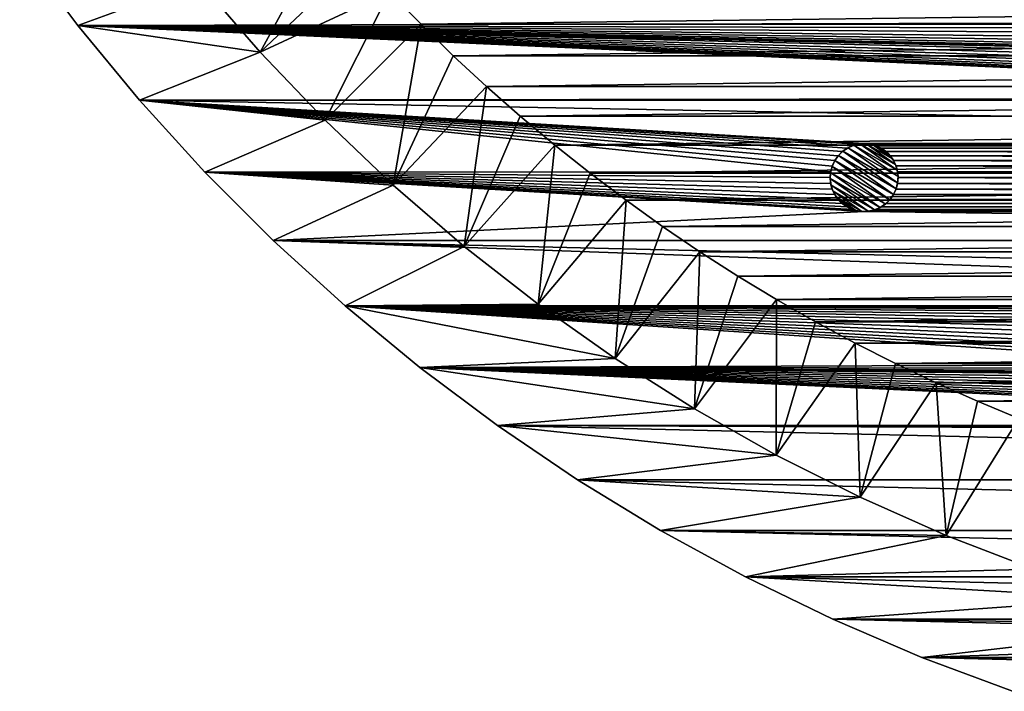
# Model space of a CAD drawing. Header units: metres. Extents: x -150 to 150, y -150 to 150.
# Tile 1 of 64: x -122 to -50, y -142 to -92. Entities that reach past the tile are written whole.
import ezdxf

# ---------------------------------------------------------------- set-up
doc = ezdxf.new("R2010")
doc.units = ezdxf.units.M
doc.layers.add('solid_P32600', color=7, linetype='CONTINUOUS')

msp = doc.modelspace()

# ---------------------------------------------------------------- linework, layer by layer
at = {"layer": 'solid_P32600'}
for points in [[(-104.475136, -94.688545, 2), (-99.397423, -85.329292, 5), (-108.993576, -89.450272, 2)], [(-104.475136, -94.688545, 2), (-97.202545, -87.821541, 5), (-99.397423, -85.329292, 5)], [(-108.993576, -89.450272, 2), (-122.187027, -87.007607, 2), (-117.907181, -92.724564, 2)], [(-117.907181, -92.724564), (-117.907181, -92.724564, 2), (-122.187027, -87.007607, 2)], [(-117.907181, -92.724564), (-122.187027, -87.007607, 2), (-122.187027, -87.007607)], [(-27.220646, -92.5121), (-117.907181, -92.724564), (-122.187027, -87.007607)], [(-27.22036, -92.082916), (-27.220646, -92.5121), (-122.187027, -87.007607)], [(-104.475136, -94.688545, 2), (-94.947655, -90.254875, 5), (-97.202545, -87.821541, 5)], [(-104.475136, -94.688545, 2), (-108.993576, -89.450272, 2), (-117.907181, -92.724564, 2)], [(-99.700844, -99.703094, 2), (-94.947655, -90.254875, 5), (-104.475136, -94.688545, 2)], [(-99.700844, -99.703094, 2), (-92.632141, -92.629639, 5), (-94.947655, -90.254875, 5)], [(-94.947655, -90.254875, 5), (-92.632141, -92.629639, 5), (94.947655, -90.254875, 5)], [(-92.632141, -92.629639, 5), (92.632141, -92.629639, 5), (94.947655, -90.254875, 5)], [(-27.220646, -92.5121), (-27.144142, -92.94104), (-117.907181, -92.724564)], [(-104.475136, -94.688545, 2), (-117.907181, -92.724564, 2), (-113.363411, -98.227875, 2)], [(-113.363411, -98.227875), (-113.363411, -98.227875, 2), (-117.907181, -92.724564, 2)], [(-113.363411, -98.227875), (-117.907181, -92.724564, 2), (-117.907181, -92.724564)], [(0, -98.049141), (-113.363411, -98.227875), (-117.907181, -92.724564)], [(-0.43412, -98.012016), (0, -98.049141), (-117.907181, -92.724564)], [(-0.854756, -97.898422), (-0.43412, -98.012016), (-117.907181, -92.724564)], [(-1.25, -97.715065), (-0.854756, -97.898422), (-117.907181, -92.724564)], [(-1.606416, -97.464455), (-1.25, -97.715065), (-117.907181, -92.724564)], [(-1.915111, -97.156967), (-1.606416, -97.464455), (-117.907181, -92.724564)], [(-2.164318, -96.799568), (-1.915111, -97.156967), (-117.907181, -92.724564)], [(-2.349231, -96.405052), (-2.164318, -96.799568), (-117.907181, -92.724564)], [(-2.460035, -95.990417), (-2.349231, -96.405052), (-117.907181, -92.724564)], [(-2.5, -95.550003), (-2.460035, -95.990417), (-117.907181, -92.724564)], [(-24.94805, -94.784698), (-2.5, -95.550003), (-117.907181, -92.724564)], [(-25.376984, -94.708199), (-24.94805, -94.784698), (-117.907181, -92.724564)], [(-25.786705, -94.559982), (-25.376984, -94.708199), (-117.907181, -92.724564)], [(-26.163607, -94.341385), (-25.786705, -94.559982), (-117.907181, -92.724564)], [(-26.497927, -94.061981), (-26.163607, -94.341385), (-117.907181, -92.724564)], [(-26.777334, -93.727661), (-26.497927, -94.061981), (-117.907181, -92.724564)], [(-26.99593, -93.350761), (-26.777334, -93.727661), (-117.907181, -92.724564)], [(-27.144142, -92.94104), (-26.99593, -93.350761), (-117.907181, -92.724564)], [(-94.690781, -104.47303, 2), (-92.632141, -92.629639, 5), (-99.700844, -99.703094, 2)], [(-94.690781, -104.47303, 2), (-90.254379, -94.947777, 5), (-92.632141, -92.629639, 5)], [(-92.632141, -92.629639, 5), (-90.254379, -94.947777, 5), (92.632141, -92.629639, 5)], [(-90.254379, -94.947777, 5), (90.254379, -94.947777, 5), (92.632141, -92.629639, 5)], [(-99.700844, -99.703094, 2), (-104.475136, -94.688545, 2), (-113.363411, -98.227875, 2)], [(-94.690781, -104.47303, 2), (-87.818993, -97.20491, 5), (-90.254379, -94.947777, 5)], [(-90.254379, -94.947777, 5), (-87.818993, -97.20491, 5), (90.254379, -94.947777, 5)], [(-87.818993, -97.20491, 5), (87.818993, -97.20491, 5), (90.254379, -94.947777, 5)], [(-89.448227, -108.995407, 2), (-87.818993, -97.20491, 5), (-94.690781, -104.47303, 2)], [(-89.448227, -108.995407, 2), (-85.330383, -99.396797, 5), (-87.818993, -97.20491, 5)], [(-87.818993, -97.20491, 5), (-85.330383, -99.396797, 5), (87.818993, -97.20491, 5)], [(-85.330383, -99.396797, 5), (85.330383, -99.396797, 5), (87.818993, -97.20491, 5)], [(0, -98.049141), (113.363411, -98.227875), (-113.363411, -98.227875)], [(-99.700844, -99.703094, 2), (-113.363411, -98.227875, 2), (-108.558975, -103.512848, 2)], [(-108.558975, -103.512848), (-108.558975, -103.512848, 2), (-113.363411, -98.227875, 2)], [(-108.558975, -103.512848), (-113.363411, -98.227875, 2), (-113.363411, -98.227875)], [(-62.462021, -103.48893), (-108.558975, -103.512848), (-113.363411, -98.227875)], [(60, -101.42305), (-113.363411, -98.227875), (113.363411, -98.227875)], [(-62.350662, -103.07444), (-62.462021, -103.48893), (-113.363411, -98.227875)], [(-62.165062, -102.67305), (-62.350662, -103.07444), (-113.363411, -98.227875)], [(-61.910244, -102.311623), (-62.165062, -102.67305), (-113.363411, -98.227875)], [(-61.606968, -102.007935), (-61.910244, -102.311623), (-113.363411, -98.227875)], [(-61.249569, -101.758728), (-61.606968, -102.007935), (-113.363411, -98.227875)], [(-60.855049, -101.573814), (-61.249569, -101.758728), (-113.363411, -98.227875)], [(-60.433971, -101.461876), (-60.855049, -101.573814), (-113.363411, -98.227875)], [(-60, -101.42305), (-60.433971, -101.461876), (-113.363411, -98.227875)], [(60, -101.42305), (-60, -101.42305), (-113.363411, -98.227875)], [(-94.690781, -104.47303, 2), (-99.700844, -99.703094, 2), (-108.558975, -103.512848, 2)], [(-89.448227, -108.995407, 2), (-82.785454, -101.525955, 5), (-85.330383, -99.396797, 5)], [(-85.330383, -99.396797, 5), (-82.785454, -101.525955, 5), (85.330383, -99.396797, 5)], [(-82.785454, -101.525955, 5), (82.785454, -101.525955, 5), (85.330383, -99.396797, 5)], [(-60.755898, -101.540314, -2.5), (-60.855049, -101.573814), (-60.433971, -101.461876)], [(-60.755898, -101.540314, -2.5), (-60.433971, -101.461876), (-60.308784, -101.443344, -2.5)], [(-60.755898, -101.540314, -2.5), (-60.308784, -101.443344, -2.5), (-57.55854, -103.386307, -2.5)], [(-60.308784, -101.443344, -2.5), (-60.433971, -101.461876), (-60, -101.42305)], [(-60.308784, -101.443344, -2.5), (-60, -101.42305), (-59.843746, -101.428398, -2.5)], [(-60.308784, -101.443344, -2.5), (-59.843746, -101.428398, -2.5), (-57.698124, -102.950615, -2.5)], [(-60.308784, -101.443344, -2.5), (-57.698124, -102.950615, -2.5), (-57.55854, -103.386307, -2.5)], [(59.566029, -101.461876), (-59.566029, -101.461876), (-60, -101.42305)], [(-59.843746, -101.428398, -2.5), (-60, -101.42305), (-59.566029, -101.461876)], [(60, -101.42305), (59.566029, -101.461876), (-60, -101.42305)], [(-59.843746, -101.428398, -2.5), (-59.566029, -101.461876), (-59.392563, -101.49894, -2.5)], [(-59.843746, -101.428398, -2.5), (-57.917698, -102.540405, -2.5), (-57.698124, -102.950615, -2.5)], [(-59.843746, -101.428398, -2.5), (-59.392563, -101.49894, -2.5), (-57.917698, -102.540405, -2.5)], [(59.144951, -101.573814), (-59.144951, -101.573814), (-59.566029, -101.461876)], [(-59.392563, -101.49894, -2.5), (-59.566029, -101.461876), (-59.144951, -101.573814)], [(59.566029, -101.461876), (59.144951, -101.573814), (-59.566029, -101.461876)], [(-59.392563, -101.49894, -2.5), (-59.144951, -101.573814), (-58.953194, -101.653542, -2.5)], [(-59.392563, -101.49894, -2.5), (-58.204384, -102.184937, -2.5), (-57.917698, -102.540405, -2.5)], [(-59.392563, -101.49894, -2.5), (-58.953194, -101.653542, -2.5), (-58.204384, -102.184937, -2.5)], [(-83.994194, -113.251579, 2), (-82.785454, -101.525955, 5), (-89.448227, -108.995407, 2)], [(-83.994194, -113.251579, 2), (-80.18515, -103.591888, 5), (-82.785454, -101.525955, 5)], [(-82.785454, -101.525955, 5), (-80.18515, -103.591888, 5), (82.785454, -101.525955, 5)], [(-80.18515, -103.591888, 5), (80.18515, -103.591888, 5), (82.785454, -101.525955, 5)], [(-61.891262, -102.290314, -2.5), (-61.910244, -102.311623), (-61.606968, -102.007935)], [(-61.891262, -102.290314, -2.5), (-61.606968, -102.007935), (-61.566151, -101.974449, -2.5)], [(-61.891262, -102.290314, -2.5), (-61.566151, -101.974449, -2.5), (-57.640381, -104.74456, -2.5)], [(-61.566151, -101.974449, -2.5), (-61.606968, -102.007935), (-61.249569, -101.758728)], [(-61.566151, -101.974449, -2.5), (-61.249569, -101.758728), (-61.183086, -101.722176, -2.5)], [(-61.566151, -101.974449, -2.5), (-61.183086, -101.722176, -2.5), (-57.529385, -104.305077, -2.5)], [(-61.566151, -101.974449, -2.5), (-57.529385, -104.305077, -2.5), (-57.640381, -104.74456, -2.5)], [(-61.183086, -101.722176, -2.5), (-61.249569, -101.758728), (-60.855049, -101.573814)], [(-61.183086, -101.722176, -2.5), (-60.855049, -101.573814), (-60.755898, -101.540314, -2.5)], [(-61.183086, -101.722176, -2.5), (-60.755898, -101.540314, -2.5), (-57.502441, -103.847191, -2.5)], [(-61.183086, -101.722176, -2.5), (-57.502441, -103.847191, -2.5), (-57.529385, -104.305077, -2.5)], [(-60.755898, -101.540314, -2.5), (-57.55854, -103.386307, -2.5), (-57.502441, -103.847191, -2.5)], [(58.750431, -101.758728), (-58.750431, -101.758728), (-59.144951, -101.573814)], [(-58.953194, -101.653542, -2.5), (-59.144951, -101.573814), (-58.750431, -101.758728)], [(59.144951, -101.573814), (58.750431, -101.758728), (-59.144951, -101.573814)], [(-58.953194, -101.653542, -2.5), (-58.750431, -101.758728), (-58.557957, -101.881737, -2.5)], [(-58.953194, -101.653542, -2.5), (-58.557957, -101.881737, -2.5), (-58.204384, -102.184937, -2.5)], [(58.393032, -102.007935), (-58.393032, -102.007935), (-58.750431, -101.758728)], [(-58.557957, -101.881737, -2.5), (-58.750431, -101.758728), (-58.393032, -102.007935)], [(58.750431, -101.758728), (58.393032, -102.007935), (-58.750431, -101.758728)], [(-58.557957, -101.881737, -2.5), (-58.393032, -102.007935), (-58.204384, -102.184937, -2.5)], [(58.085548, -102.316635), (-58.085548, -102.316635), (-58.393032, -102.007935)], [(-58.204384, -102.184937, -2.5), (-58.393032, -102.007935), (-58.085548, -102.316635)], [(58.393032, -102.007935), (58.085548, -102.316635), (-58.393032, -102.007935)], [(-58.204384, -102.184937, -2.5), (-58.085548, -102.316635), (-57.917698, -102.540405, -2.5)], [(-62.359619, -103.101532, -2.5), (-62.350662, -103.07444), (-62.165062, -102.67305)], [(-62.359619, -103.101532, -2.5), (-62.165062, -102.67305), (-62.165062, -102.67305, -2.5)], [(-58.108738, -105.555786, -2.5), (-62.359619, -103.101532, -2.5), (-62.165062, -102.67305, -2.5)], [(-62.165062, -102.67305, -2.5), (-61.910244, -102.311623), (-61.891262, -102.290314, -2.5)], [(-62.165062, -102.67305, -2.5), (-61.891262, -102.290314, -2.5), (-57.834938, -105.17305, -2.5)], [(-62.165062, -102.67305, -2.5), (-62.165062, -102.67305), (-61.910244, -102.311623)], [(-58.108738, -105.555786, -2.5), (-62.165062, -102.67305, -2.5), (-57.834938, -105.17305, -2.5)], [(-61.891262, -102.290314, -2.5), (-57.640381, -104.74456, -2.5), (-57.834938, -105.17305, -2.5)], [(57.834938, -102.67305), (-57.834938, -102.67305), (-58.085548, -102.316635)], [(-57.917698, -102.540405, -2.5), (-58.085548, -102.316635), (-57.834938, -102.67305)], [(58.085548, -102.316635), (57.834938, -102.67305), (-58.085548, -102.316635)], [(-57.917698, -102.540405, -2.5), (-57.834938, -102.67305), (-57.698124, -102.950615, -2.5)], [(57.651577, -103.068291), (-57.651577, -103.068291), (-57.834938, -102.67305)], [(-57.698124, -102.950615, -2.5), (-57.834938, -102.67305), (-57.651577, -103.068291)], [(57.834938, -102.67305), (57.651577, -103.068291), (-57.834938, -102.67305)], [(-57.698124, -102.950615, -2.5), (-57.651577, -103.068291), (-57.55854, -103.386307, -2.5)], [(-62.462021, -103.48893), (-62.499138, -103.92305), (-108.558975, -103.512848)], [(-94.690781, -104.47303, 2), (-108.558975, -103.512848, 2), (-103.512848, -108.558975, 2)], [(-103.512848, -108.558975), (-103.512848, -108.558975, 2), (-108.558975, -103.512848, 2)], [(-103.512848, -108.558975), (-108.558975, -103.512848, 2), (-108.558975, -103.512848)], [(-60, -106.42305), (-103.512848, -108.558975), (-108.558975, -103.512848)], [(-60.433971, -106.384216), (-60, -106.42305), (-108.558975, -103.512848)], [(-60.855049, -106.272278), (-60.433971, -106.384216), (-108.558975, -103.512848)], [(-61.249569, -106.087364), (-60.855049, -106.272278), (-108.558975, -103.512848)], [(-61.606968, -105.838158), (-61.249569, -106.087364), (-108.558975, -103.512848)], [(-61.914452, -105.529465), (-61.606968, -105.838158), (-108.558975, -103.512848)], [(-62.165062, -105.17305), (-61.914452, -105.529465), (-108.558975, -103.512848)], [(-62.348423, -104.777802), (-62.165062, -105.17305), (-108.558975, -103.512848)], [(-62.462021, -104.35717), (-62.348423, -104.777802), (-108.558975, -103.512848)], [(-62.499138, -103.92305), (-62.462021, -104.35717), (-108.558975, -103.512848)], [(-83.994194, -113.251579, 2), (-77.534485, -105.590652, 5), (-80.18515, -103.591888, 5)], [(-80.18515, -103.591888, 5), (-77.534485, -105.590652, 5), (80.18515, -103.591888, 5)], [(-77.534485, -105.590652, 5), (77.534485, -105.590652, 5), (80.18515, -103.591888, 5)], [(-62.470615, -103.541023, -2.5), (-62.499138, -103.92305), (-62.462021, -103.48893)], [(-62.497559, -103.998901, -2.5), (-62.499138, -103.92305), (-62.470615, -103.541023, -2.5)], [(-58.816914, -106.123924, -2.5), (-62.497559, -103.998901, -2.5), (-62.470615, -103.541023, -2.5)], [(-62.470615, -103.541023, -2.5), (-62.462021, -103.48893), (-62.359619, -103.101532, -2.5)], [(-58.433849, -105.871651, -2.5), (-62.470615, -103.541023, -2.5), (-62.359619, -103.101532, -2.5)], [(-58.433849, -105.871651, -2.5), (-58.816914, -106.123924, -2.5), (-62.470615, -103.541023, -2.5)], [(-62.359619, -103.101532, -2.5), (-62.462021, -103.48893), (-62.350662, -103.07444)], [(-58.108738, -105.555786, -2.5), (-58.433849, -105.871651, -2.5), (-62.359619, -103.101532, -2.5)], [(57.537979, -103.48893), (-57.537979, -103.48893), (-57.651577, -103.068291)], [(-57.55854, -103.386307, -2.5), (-57.651577, -103.068291), (-57.537979, -103.48893)], [(57.651577, -103.068291), (57.537979, -103.48893), (-57.651577, -103.068291)], [(-57.55854, -103.386307, -2.5), (-57.537979, -103.48893), (-57.502441, -103.847191, -2.5)], [(57.500862, -103.92305), (-57.500862, -103.92305), (-57.537979, -103.48893)], [(-57.502441, -103.847191, -2.5), (-57.537979, -103.48893), (-57.500862, -103.92305)], [(57.537979, -103.48893), (57.500862, -103.92305), (-57.537979, -103.48893)], [(-62.497559, -103.998901, -2.5), (-62.462021, -104.35717), (-62.499138, -103.92305)], [(-62.44146, -104.459793, -2.5), (-62.462021, -104.35717), (-62.497559, -103.998901, -2.5)], [(-59.244102, -106.305786, -2.5), (-62.44146, -104.459793, -2.5), (-62.497559, -103.998901, -2.5)], [(-58.816914, -106.123924, -2.5), (-59.244102, -106.305786, -2.5), (-62.497559, -103.998901, -2.5)], [(-62.44146, -104.459793, -2.5), (-62.348423, -104.777802), (-62.462021, -104.35717)], [(57.649338, -104.771652), (-57.649338, -104.771652), (-57.537979, -104.35717)], [(-57.640381, -104.74456, -2.5), (-57.537979, -104.35717), (-57.649338, -104.771652)], [(-57.529385, -104.305077, -2.5), (-57.537979, -104.35717), (-57.640381, -104.74456, -2.5)], [(57.537979, -104.35717), (-57.537979, -104.35717), (-57.500862, -103.92305)], [(-57.529385, -104.305077, -2.5), (-57.500862, -103.92305), (-57.537979, -104.35717)], [(57.537979, -104.35717), (57.649338, -104.771652), (-57.537979, -104.35717)], [(-57.502441, -103.847191, -2.5), (-57.500862, -103.92305), (-57.529385, -104.305077, -2.5)], [(57.500862, -103.92305), (57.537979, -104.35717), (-57.500862, -103.92305)], [(-89.448227, -108.995407, 2), (-94.690781, -104.47303, 2), (-103.512848, -108.558975, 2)], [(-62.301876, -104.895485, -2.5), (-62.348423, -104.777802), (-62.44146, -104.459793, -2.5)], [(-59.691216, -106.402748, -2.5), (-62.301876, -104.895485, -2.5), (-62.44146, -104.459793, -2.5)], [(-59.244102, -106.305786, -2.5), (-59.691216, -106.402748, -2.5), (-62.44146, -104.459793, -2.5)], [(-62.301876, -104.895485, -2.5), (-62.165062, -105.17305), (-62.348423, -104.777802)], [(-62.082302, -105.305695, -2.5), (-62.165062, -105.17305), (-62.301876, -104.895485, -2.5)], [(-60.156254, -106.417694, -2.5), (-62.082302, -105.305695, -2.5), (-62.301876, -104.895485, -2.5)], [(-59.691216, -106.402748, -2.5), (-60.156254, -106.417694, -2.5), (-62.301876, -104.895485, -2.5)], [(-57.640381, -104.74456, -2.5), (-57.649338, -104.771652), (-57.834938, -105.17305)], [(-57.640381, -104.74456, -2.5), (-57.834938, -105.17305), (-57.834938, -105.17305, -2.5)], [(57.834938, -105.17305), (-57.834938, -105.17305), (-57.649338, -104.771652)], [(57.649338, -104.771652), (57.834938, -105.17305), (-57.649338, -104.771652)], [(-78.334671, -117.237686, 2), (-77.534485, -105.590652, 5), (-83.994194, -113.251579, 2)], [(-78.334671, -117.237686, 2), (-74.837311, -107.519142, 5), (-77.534485, -105.590652, 5)], [(-77.534485, -105.590652, 5), (-74.837311, -107.519142, 5), (77.534485, -105.590652, 5)], [(-74.837311, -107.519142, 5), (74.837311, -107.519142, 5), (77.534485, -105.590652, 5)], [(-62.082302, -105.305695, -2.5), (-61.914452, -105.529465), (-62.165062, -105.17305)], [(-61.795616, -105.661156, -2.5), (-61.914452, -105.529465), (-62.082302, -105.305695, -2.5)], [(-60.607437, -106.347153, -2.5), (-61.795616, -105.661156, -2.5), (-62.082302, -105.305695, -2.5)], [(-60.156254, -106.417694, -2.5), (-60.607437, -106.347153, -2.5), (-62.082302, -105.305695, -2.5)], [(-61.795616, -105.661156, -2.5), (-61.606968, -105.838158), (-61.914452, -105.529465)], [(-61.442043, -105.964363, -2.5), (-61.606968, -105.838158), (-61.795616, -105.661156, -2.5)], [(-61.046806, -106.192551, -2.5), (-61.442043, -105.964363, -2.5), (-61.795616, -105.661156, -2.5)], [(-60.607437, -106.347153, -2.5), (-61.046806, -106.192551, -2.5), (-61.795616, -105.661156, -2.5)], [(-61.442043, -105.964363, -2.5), (-61.249569, -106.087364), (-61.606968, -105.838158)], [(58.750431, -106.087364), (-58.750431, -106.087364), (-58.393032, -105.838158)], [(-58.433849, -105.871651, -2.5), (-58.393032, -105.838158), (-58.750431, -106.087364)], [(-58.108738, -105.555786, -2.5), (-58.393032, -105.838158), (-58.433849, -105.871651, -2.5)], [(58.393032, -105.838158), (-58.393032, -105.838158), (-58.089756, -105.534477)], [(-58.108738, -105.555786, -2.5), (-58.089756, -105.534477), (-58.393032, -105.838158)], [(58.393032, -105.838158), (58.750431, -106.087364), (-58.393032, -105.838158)], [(-58.108738, -105.555786, -2.5), (-57.834938, -105.17305, -2.5), (-58.089756, -105.534477)], [(58.089756, -105.534477), (-58.089756, -105.534477), (-57.834938, -105.17305)], [(-57.834938, -105.17305, -2.5), (-57.834938, -105.17305), (-58.089756, -105.534477)], [(58.089756, -105.534477), (58.393032, -105.838158), (-58.089756, -105.534477)], [(57.834938, -105.17305), (58.089756, -105.534477), (-57.834938, -105.17305)], [(-60, -106.42305), (103.512848, -108.558975), (-103.512848, -108.558975)], [(-61.046806, -106.192551, -2.5), (-61.249569, -106.087364), (-61.442043, -105.964363, -2.5)], [(-61.046806, -106.192551, -2.5), (-60.855049, -106.272278), (-61.249569, -106.087364)], [(-60.607437, -106.347153, -2.5), (-60.855049, -106.272278), (-61.046806, -106.192551, -2.5)], [(-60.607437, -106.347153, -2.5), (-60.433971, -106.384216), (-60.855049, -106.272278)], [(-60.156254, -106.417694, -2.5), (-60.433971, -106.384216), (-60.607437, -106.347153, -2.5)], [(-60.156254, -106.417694, -2.5), (-60, -106.42305), (-60.433971, -106.384216)], [(-59.691216, -106.402748, -2.5), (-60, -106.42305), (-60.156254, -106.417694, -2.5)], [(60, -106.42305), (-60, -106.42305), (-59.566029, -106.384216)], [(-59.691216, -106.402748, -2.5), (-59.566029, -106.384216), (-60, -106.42305)], [(60, -106.42305), (103.512848, -108.558975), (-60, -106.42305)], [(-59.244102, -106.305786, -2.5), (-59.566029, -106.384216), (-59.691216, -106.402748, -2.5)], [(59.566029, -106.384216), (-59.566029, -106.384216), (-59.144951, -106.272278)], [(-59.244102, -106.305786, -2.5), (-59.144951, -106.272278), (-59.566029, -106.384216)], [(59.566029, -106.384216), (60, -106.42305), (-59.566029, -106.384216)], [(-58.816914, -106.123924, -2.5), (-59.144951, -106.272278), (-59.244102, -106.305786, -2.5)], [(59.144951, -106.272278), (-59.144951, -106.272278), (-58.750431, -106.087364)], [(-58.816914, -106.123924, -2.5), (-58.750431, -106.087364), (-59.144951, -106.272278)], [(59.144951, -106.272278), (59.566029, -106.384216), (-59.144951, -106.272278)], [(-58.433849, -105.871651, -2.5), (-58.750431, -106.087364), (-58.816914, -106.123924, -2.5)], [(58.750431, -106.087364), (59.144951, -106.272278), (-58.750431, -106.087364)], [(-78.334671, -117.237686, 2), (-72.089119, -109.380531, 5), (-74.837311, -107.519142, 5)], [(-74.837311, -107.519142, 5), (-72.089119, -109.380531, 5), (74.837311, -107.519142, 5)], [(-72.089119, -109.380531, 5), (72.089119, -109.380531, 5), (74.837311, -107.519142, 5)], [(-89.448227, -108.995407, 2), (-103.512848, -108.558975, 2), (-98.227875, -113.363411, 2)], [(-98.227875, -113.363411), (-98.227875, -113.363411, 2), (-103.512848, -108.558975, 2)], [(-98.227875, -113.363411), (-103.512848, -108.558975, 2), (-103.512848, -108.558975)], [(-103.512848, -108.558975), (98.227875, -113.363411), (30.840397, -113.363411)], [(103.512848, -108.558975), (98.227875, -113.363411), (-103.512848, -108.558975)], [(30.840397, -113.363411), (-98.227875, -113.363411), (-103.512848, -108.558975)], [(-83.994194, -113.251579, 2), (-89.448227, -108.995407, 2), (-98.227875, -113.363411, 2)], [(-72.488487, -120.939484, 2), (-72.089119, -109.380531, 5), (-78.334671, -117.237686, 2)], [(-72.488487, -120.939484, 2), (-69.293114, -111.172882, 5), (-72.089119, -109.380531, 5)], [(-72.089119, -109.380531, 5), (-69.293114, -111.172882, 5), (72.089119, -109.380531, 5)], [(-69.293114, -111.172882, 5), (69.293114, -111.172882, 5), (72.089119, -109.380531, 5)], [(-72.488487, -120.939484, 2), (-66.454659, -112.892746, 5), (-69.293114, -111.172882, 5)], [(-69.293114, -111.172882, 5), (-66.454659, -112.892746, 5), (69.293114, -111.172882, 5)], [(-66.454659, -112.892746, 5), (66.454659, -112.892746, 5), (69.293114, -111.172882, 5)], [(-66.467361, -124.35067, 2), (-66.454659, -112.892746, 5), (-72.488487, -120.939484, 2)], [(-66.467361, -124.35067, 2), (-63.576065, -114.538467, 5), (-66.454659, -112.892746, 5)], [(-66.454659, -112.892746, 5), (-63.576065, -114.538467, 5), (66.454659, -112.892746, 5)], [(-63.576065, -114.538467, 5), (63.576065, -114.538467, 5), (66.454659, -112.892746, 5)], [(-78.334671, -117.237686, 2), (-83.994194, -113.251579, 2), (-98.227875, -113.363411, 2)], [(-78.334671, -117.237686, 2), (-98.227875, -113.363411, 2), (-92.724564, -117.907181, 2)], [(-92.724564, -117.907181), (-92.724564, -117.907181, 2), (-98.227875, -113.363411, 2)], [(-92.724564, -117.907181), (-98.227875, -113.363411, 2), (-98.227875, -113.363411)], [(-32.826054, -117.678864), (-92.724564, -117.907181), (-98.227875, -113.363411)], [(-33.105461, -117.344543), (-32.826054, -117.678864), (-98.227875, -113.363411)], [(-33.324055, -116.967644), (-33.105461, -117.344543), (-98.227875, -113.363411)], [(-33.472267, -116.557922), (-33.324055, -116.967644), (-98.227875, -113.363411)], [(-33.548771, -116.12899), (-33.472267, -116.557922), (-98.227875, -113.363411)], [(-33.548485, -115.699806), (-33.548771, -116.12899), (-98.227875, -113.363411)], [(-33.473099, -115.264053), (-33.548485, -115.699806), (-98.227875, -113.363411)], [(-33.320507, -114.848984), (-33.473099, -115.264053), (-98.227875, -113.363411)], [(-33.106167, -114.477158), (-33.320507, -114.848984), (-98.227875, -113.363411)], [(-32.825443, -114.143944), (-33.106167, -114.477158), (-98.227875, -113.363411)], [(-32.492226, -113.86322), (-32.825443, -114.143944), (-98.227875, -113.363411)], [(-32.114468, -113.646111), (-32.492226, -113.86322), (-98.227875, -113.363411)], [(-31.705334, -113.496284), (-32.114468, -113.646111), (-98.227875, -113.363411)], [(-31.2761, -113.421471), (-31.705334, -113.496284), (-98.227875, -113.363411)], [(-30.840397, -113.420616), (-31.2761, -113.421471), (-98.227875, -113.363411)], [(-30.840397, -113.420616), (-98.227875, -113.363411), (30.840397, -113.363411)], [(-66.467361, -124.35067, 2), (-60.652912, -116.112701, 5), (-63.576065, -114.538467, 5)], [(-63.576065, -114.538467, 5), (-60.652912, -116.112701, 5), (63.576065, -114.538467, 5)], [(-60.652912, -116.112701, 5), (60.652912, -116.112701, 5), (63.576065, -114.538467, 5)], [(-60.284595, -127.462585, 2), (-60.652912, -116.112701, 5), (-66.467361, -124.35067, 2)], [(-60.652912, -116.112701, 5), (-57.690098, -117.612961, 5), (60.652912, -116.112701, 5)], [(-60.284595, -127.462585, 2), (-57.690098, -117.612961, 5), (-60.652912, -116.112701, 5)], [(-57.690098, -117.612961, 5), (57.690098, -117.612961, 5), (60.652912, -116.112701, 5)], [(-72.488487, -120.939484, 2), (-78.334671, -117.237686, 2), (-92.724564, -117.907181, 2)], [(-32.826054, -117.678864), (-32.491734, -117.958275), (-92.724564, -117.907181)], [(-72.488487, -120.939484, 2), (-92.724564, -117.907181, 2), (-87.007607, -122.187027, 2)], [(-87.007607, -122.187027), (-87.007607, -122.187027, 2), (-92.724564, -117.907181, 2)], [(-87.007607, -122.187027), (-92.724564, -117.907181, 2), (-92.724564, -117.907181)], [(-1.25, -122.165062), (-87.007607, -122.187027), (-92.724564, -117.907181)], [(-1.606416, -121.914452), (-1.25, -122.165062), (-92.724564, -117.907181)], [(-1.915111, -121.606972), (-1.606416, -121.914452), (-92.724564, -117.907181)], [(-2.164318, -121.249573), (-1.915111, -121.606972), (-92.724564, -117.907181)], [(-2.349231, -120.855049), (-2.164318, -121.249573), (-92.724564, -117.907181)], [(-2.460035, -120.440414), (-2.349231, -120.855049), (-92.724564, -117.907181)], [(-2.5, -120), (-2.460035, -120.440414), (-92.724564, -117.907181)], [(-2.460035, -119.559586), (-2.5, -120), (-92.724564, -117.907181)], [(-2.349231, -119.144951), (-2.460035, -119.559586), (-92.724564, -117.907181)], [(-2.164318, -118.750427), (-2.349231, -119.144951), (-92.724564, -117.907181)], [(-31.276175, -118.401588), (-2.164318, -118.750427), (-92.724564, -117.907181)], [(-31.705111, -118.325081), (-31.276175, -118.401588), (-92.724564, -117.907181)], [(-32.11483, -118.176872), (-31.705111, -118.325081), (-92.724564, -117.907181)], [(-32.491734, -117.958275), (-32.11483, -118.176872), (-92.724564, -117.907181)], [(-60.284595, -127.462585, 2), (-54.693295, -119.036308, 5), (-57.690098, -117.612961, 5)], [(-57.690098, -117.612961, 5), (-54.693295, -119.036308, 5), (57.690098, -117.612961, 5)], [(-54.693295, -119.036308, 5), (54.693295, -119.036308, 5), (57.690098, -117.612961, 5)], [(-53.959637, -130.266449, 2), (-54.693295, -119.036308, 5), (-60.284595, -127.462585, 2)], [(-54.693295, -119.036308, 5), (-51.662205, -120.382645, 5), (54.693295, -119.036308, 5)], [(-53.959637, -130.266449, 2), (-51.662205, -120.382645, 5), (-54.693295, -119.036308, 5)], [(-51.662205, -120.382645, 5), (51.662205, -120.382645, 5), (54.693295, -119.036308, 5)], [(-66.467361, -124.35067, 2), (-72.488487, -120.939484, 2), (-87.007607, -122.187027, 2)], [(-53.959637, -130.266449, 2), (-48.594234, -121.653336, 5), (-51.662205, -120.382645, 5)], [(-51.662205, -120.382645, 5), (-48.594234, -121.653336, 5), (51.662205, -120.382645, 5)], [(-47.500198, -132.757996, 2), (-48.594234, -121.653336, 5), (-53.959637, -130.266449, 2)], [(-1.25, -122.165062), (-0.854756, -122.348419), (-87.007607, -122.187027)], [(-66.467361, -124.35067, 2), (-87.007607, -122.187027, 2), (-81.096329, -126.18766, 2)], [(-81.096329, -126.18766), (-81.096329, -126.18766, 2), (-87.007607, -122.187027, 2)], [(-81.096329, -126.18766), (-87.007607, -122.187027, 2), (-87.007607, -122.187027)], [(81.096329, -126.18766), (-81.096329, -126.18766), (-87.007607, -122.187027)], [(0, -122.499138), (81.096329, -126.18766), (-87.007607, -122.187027)], [(-0.43412, -122.462021), (0, -122.499138), (-87.007607, -122.187027)], [(-0.854756, -122.348419), (-0.43412, -122.462021), (-87.007607, -122.187027)], [(-60.284595, -127.462585, 2), (-66.467361, -124.35067, 2), (-81.096329, -126.18766, 2)], [(-60.284595, -127.462585, 2), (-81.096329, -126.18766, 2), (-75, -129.903809, 2)], [(-75, -129.903809), (-75, -129.903809, 2), (-81.096329, -126.18766, 2)], [(-75, -129.903809), (-81.096329, -126.18766, 2), (-81.096329, -126.18766)], [(75, -129.903809), (-75, -129.903809), (-81.096329, -126.18766)], [(81.096329, -126.18766), (75, -129.903809), (-81.096329, -126.18766)], [(-53.959637, -130.266449, 2), (-60.284595, -127.462585, 2), (-75, -129.903809, 2)], [(-53.959637, -130.266449, 2), (-75, -129.903809, 2), (-68.733551, -133.325317, 2)], [(-68.733551, -133.325317), (-68.733551, -133.325317, 2), (-75, -129.903809, 2)], [(-68.733551, -133.325317), (-75, -129.903809, 2), (-75, -129.903809)], [(68.733551, -133.325317), (-68.733551, -133.325317), (-75, -129.903809)], [(75, -129.903809), (68.733551, -133.325317), (-75, -129.903809)], [(-47.500198, -132.757996, 2), (-53.959637, -130.266449, 2), (-68.733551, -133.325317, 2)], [(-40.931675, -134.928024, 2), (-47.500198, -132.757996, 2), (-68.733551, -133.325317, 2)], [(-40.931675, -134.928024, 2), (-68.733551, -133.325317, 2), (-62.313263, -136.444305, 2)], [(-62.313263, -136.444305), (-62.313263, -136.444305, 2), (-68.733551, -133.325317, 2)], [(-62.313263, -136.444305), (-68.733551, -133.325317, 2), (-68.733551, -133.325317)], [(62.313263, -136.444305), (-62.313263, -136.444305), (-68.733551, -133.325317)], [(68.733551, -133.325317), (62.313263, -136.444305), (-68.733551, -133.325317)], [(-34.258606, -136.774689, 2), (-40.931675, -134.928024, 2), (-62.313263, -136.444305, 2)], [(-34.258606, -136.774689, 2), (-62.313263, -136.444305, 2), (-55.748329, -139.255417, 2)], [(-55.748329, -139.255417), (-55.748329, -139.255417, 2), (-62.313263, -136.444305, 2)], [(-55.748329, -139.255417), (-62.313263, -136.444305, 2), (-62.313263, -136.444305)], [(55.748329, -139.255417), (-55.748329, -139.255417), (-62.313263, -136.444305)], [(62.313263, -136.444305), (55.748329, -139.255417), (-62.313263, -136.444305)], [(-27.509048, -138.290298, 2), (-34.258606, -136.774689, 2), (-55.748329, -139.255417, 2)], [(-20.687529, -139.47406, 2), (-27.509048, -138.290298, 2), (-55.748329, -139.255417, 2)], [(-20.687529, -139.47406, 2), (-55.748329, -139.255417, 2), (-49.061657, -141.749542, 2)], [(-49.061657, -141.749542), (-49.061657, -141.749542, 2), (-55.748329, -139.255417, 2)], [(-49.061657, -141.749542), (-55.748329, -139.255417, 2), (-55.748329, -139.255417)], [(49.061657, -141.749542), (-49.061657, -141.749542), (-55.748329, -139.255417)], [(55.748329, -139.255417), (49.061657, -141.749542), (-55.748329, -139.255417)]]:
    msp.add_3dface(points, dxfattribs=at)

doc.saveas('drawing.dxf')
